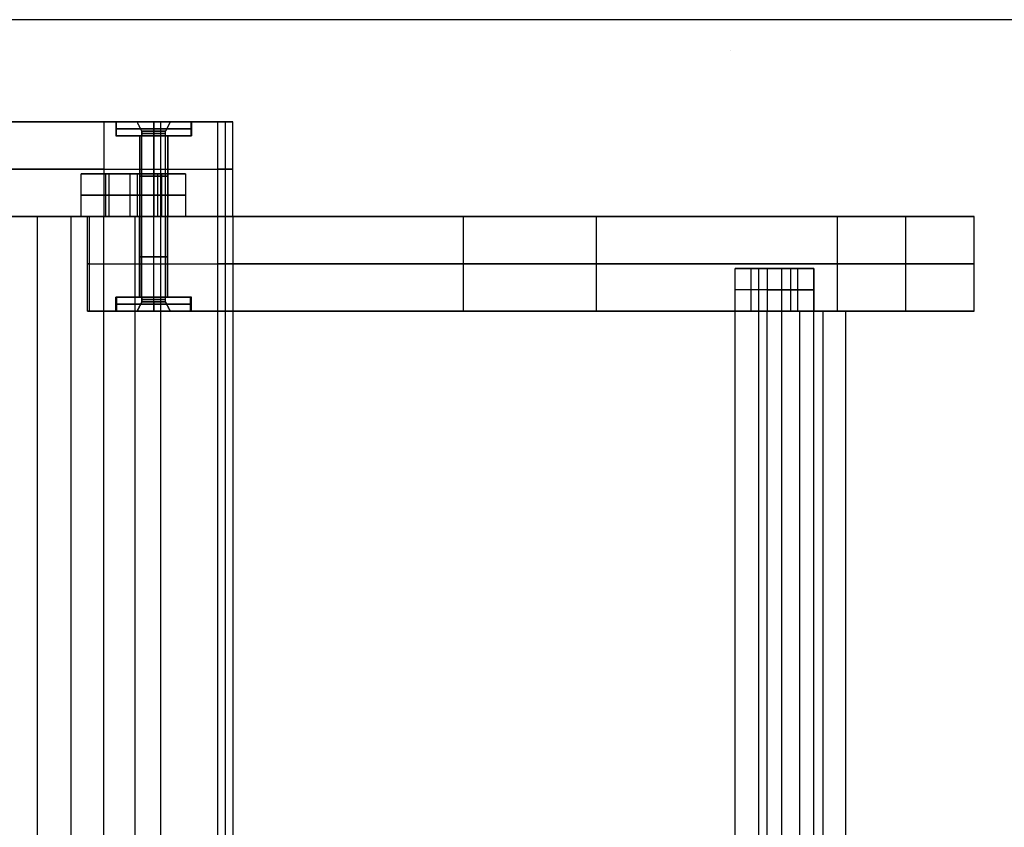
# Model space of a CAD drawing. Header units: millimetres. Extents: x -650 to 650, y -314 to 316.
# Tile 13 of 20: x -483 to -275, y 146 to 316. Entities that reach past the tile are written whole.
import ezdxf

# ---------------------------------------------------------------- set-up
doc = ezdxf.new("R2010")
doc.units = ezdxf.units.MM
doc.layers.add('Default', color=7, linetype='Continuous', true_color=0x000000)

msp = doc.modelspace()

# ---------------------------------------------------------------- linework, layer by layer
at = {"layer": 'Default'}
for p, q in [((-457.94, 294.45, 628.16), (-462.44, 294.45, 628.16)), ((-462.44, 294.45, 628.16), (-462.44, 291.45, 628.16)), ((-450.94, 294.45, 628.16), (-457.94, 294.45, 628.16)), ((-454.44, 294.45, 624.66), (-454.44, 294.45, 631.66)), ((-454.44, 291.45, 636.16), (-454.44, 294.45, 636.16)), ((-454.44, 294.45, 620.16), (-454.44, 294.45, 624.66)), ((-454.44, 294.45, 631.66), (-454.44, 294.45, 636.16)), ((-454.44, 291.45, 620.16), (-454.44, 294.45, 620.16)), ((-454.44, 294.45, 620.16), (-454.44, 291.45, 620.16)), ((-454.44, 294.45, 636.16), (-454.44, 291.45, 636.16)), ((-452.93, 274.45, 723.25), (-452.93, 294.45, 723.25)), ((-446.44, 294.45, 628.16), (-450.94, 294.45, 628.16)), ((-446.44, 294.45, 628.16), (-446.44, 291.45, 628.16)), ((-439.32, 294.45, 682.26), (-439.32, 274.45, 682.26)), ((-462.44, 291.45, 628.16), (-456.94, 291.45, 628.16)), ((-457.44, 291.45, 628.16), (-462.44, 291.45, 628.16)), ((-457.44, 291.45, 628.16), (-457.44, 274.45, 628.16)), ((-454.44, 256.45, 630.66), (-454.44, 292.45, 630.66)), ((-454.44, 256.45, 625.67), (-454.44, 292.45, 625.67)), ((-454.44, 291.45, 630.66), (-454.44, 292.45, 630.66)), ((-454.44, 291.45, 625.67), (-454.44, 292.45, 625.67)), ((-454.44, 291.45, 620.16), (-454.44, 291.45, 625.67)), ((-454.44, 291.45, 630.66), (-454.44, 291.45, 636.16)), ((-454.44, 291.45, 620.16), (-454.44, 291.45, 625.16)), ((-454.44, 291.45, 631.16), (-454.44, 291.45, 636.16)), ((-454.44, 291.45, 625.16), (-454.44, 274.45, 625.16)), ((-454.44, 291.45, 631.16), (-454.44, 274.45, 631.16)), ((-451.94, 291.45, 628.16), (-446.44, 291.45, 628.16)), ((-446.44, 291.45, 628.16), (-451.44, 291.45, 628.16)), ((-451.44, 291.45, 628.16), (-451.44, 274.45, 628.16)), ((-464.93, 284.45, 723.25), (-601.7, 284.45, 1.08)), ((-558.95, 284.45, 1.08), (-437.71, 284.45, 641.28)), ((-464.93, 284.45, 723.25), (-440.93, 284.45, 723.25)), ((-464.82, 283.45, 680.85), (-452.6, 283.45, 680.85)), ((-452.6, 283.45, 680.85), (-464.82, 283.45, 680.85)), ((-464.61, 283.45, 681.97), (-464.61, 274.45, 681.97)), ((-464.61, 283.45, 681.97), (-464.61, 274.45, 681.97)), ((-463.83, 274.45, 653.83), (-463.83, 283.45, 653.83)), ((-463.83, 274.45, 653.83), (-463.83, 283.45, 653.83)), ((-458.71, 283.45, 652.86), (-458.71, 283.45, 708.84)), ((-458.71, 283.45, 652.86), (-458.71, 283.45, 708.84)), ((-453.59, 274.45, 707.87), (-453.59, 283.45, 707.87)), ((-453.59, 274.45, 707.87), (-453.59, 283.45, 707.87)), ((-452.81, 283.45, 679.73), (-452.81, 274.45, 679.73)), ((-452.81, 283.45, 679.73), (-452.81, 274.45, 679.73)), ((-437.71, 284.45, 641.28), (-440.93, 284.45, 723.25)), ((-469.72, 278.95, 654.95), (-459.49, 278.95, 708.99)), ((-469.72, 278.95, 654.95), (-457.93, 278.95, 652.71)), ((-457.93, 278.95, 652.71), (-469.72, 278.95, 654.95)), ((-459.49, 278.95, 708.99), (-469.72, 278.95, 654.95)), ((-447.7, 278.95, 706.75), (-459.49, 278.95, 708.99)), ((-459.49, 278.95, 708.99), (-447.7, 278.95, 706.75)), ((-447.7, 278.95, 706.75), (-457.93, 278.95, 652.71)), ((-457.93, 278.95, 652.71), (-447.7, 278.95, 706.75)), ((-464.55, 274.45, 682.26), (-472.69, 274.45, 682.26)), ((-471.95, 274.45, 686.17), (-471.95, -265.55, 686.17)), ((-468.44, 254.45, 628.16), (-468.44, 274.45, 628.16)), ((-458.34, -265.55, 645.19), (-458.34, 274.45, 645.19)), ((-458.34, 274.45, 645.19), (-458.34, 274.45, 652.79)), ((-458.34, 274.45, 708.77), (-458.34, 274.45, 723.25)), ((-457.44, 257.45, 628.16), (-457.44, 274.45, 628.16)), ((-454.44, 254.45, 642.16), (-454.44, 274.45, 642.16)), ((-454.44, 257.45, 631.16), (-454.44, 274.45, 631.16)), ((-454.44, 257.45, 625.16), (-454.44, 274.45, 625.16)), ((-452.93, -265.55, 723.25), (-452.93, 274.45, 723.25)), ((-439.32, 274.45, 682.26), (-452.34, 274.45, 682.26)), ((-451.44, 257.45, 628.16), (-451.44, 274.45, 628.16)), ((-439.32, 274.45, 682.26), (-439.32, -265.55, 682.26)), ((-362.78, 274.45, 323.13), (-391.67, 274.45, 323.13)), ((-389.08, 274.45, 312.9), (-389.08, 254.45, 312.9)), ((-376.35, 274.45, 262.64), (-376.35, 274.45, 376.74)), ((-361.06, 274.45, 316.34), (-361.06, 254.45, 316.34)), ((-295.7, 254.45, 1.08), (-295.7, 274.45, 1.08)), ((-468.01, 264.45, 624.73), (-310.14, 264.45, 1.08)), ((-281.26, 264.45, 1.08), (-440.87, 264.45, 631.6)), ((-310.14, 264.45, 1.08), (-281.26, 264.45, 1.08)), ((-328.31, 254.45, 144.17), (-328.31, 263.45, 144.17)), ((-327.02, 263.45, 124.78), (-319.8, 263.45, 124.78)), ((-319.8, 263.45, 124.78), (-327.02, 263.45, 124.78)), ((-326.8, 263.45, 123.92), (-326.8, 254.45, 123.92)), ((-326.8, 263.45, 123.92), (-326.8, -254.55, 123.92)), ((-323.41, 263.45, 110.52), (-323.41, 263.45, 139.04)), ((-323.41, 263.45, 110.52), (-323.41, 263.45, 139.04)), ((-320.01, 263.45, 125.64), (-320.01, 254.45, 125.64)), ((-320.01, 263.45, 125.64), (-320.01, 254.45, 125.64)), ((-318.5, 254.45, 105.39), (-318.5, 263.45, 105.39)), ((-315.11, -245.55, 106.25), (-315.11, 263.45, 106.25)), ((-324.92, 258.95, 145.03), (-331.71, 258.95, 143.31)), ((-321.89, 258.95, 104.53), (-331.71, 258.95, 143.31)), ((-324.92, 258.95, 145.03), (-315.11, 258.95, 106.25)), ((-315.11, 258.95, 106.25), (-324.92, 258.95, 145.03)), ((-321.89, 258.95, 104.53), (-315.11, 258.95, 106.25)), ((-456.94, 257.45, 628.16), (-462.44, 257.45, 628.16)), ((-462.44, 257.45, 628.16), (-457.44, 257.45, 628.16)), ((-462.44, 254.45, 628.16), (-462.44, 257.45, 628.16)), ((-454.44, 256.45, 630.66), (-454.44, 257.45, 630.66)), ((-454.44, 254.45, 636.16), (-454.44, 257.45, 636.16)), ((-454.44, 257.45, 620.16), (-454.44, 257.45, 625.67)), ((-454.44, 257.45, 630.66), (-454.44, 257.45, 636.16)), ((-454.44, 256.45, 625.67), (-454.44, 257.45, 625.67)), ((-454.44, 254.45, 620.16), (-454.44, 257.45, 620.16)), ((-454.44, 257.45, 620.16), (-454.44, 257.45, 625.16)), ((-454.44, 257.45, 631.16), (-454.44, 257.45, 636.16)), ((-454.44, 254.45, 636.16), (-454.44, 257.45, 636.16)), ((-454.44, 254.45, 620.16), (-454.44, 257.45, 620.16)), ((-446.44, 257.45, 628.16), (-451.94, 257.45, 628.16)), ((-451.44, 257.45, 628.16), (-446.44, 257.45, 628.16)), ((-446.44, 254.45, 628.16), (-446.44, 257.45, 628.16)), ((-462.44, 254.45, 628.16), (-457.94, 254.45, 628.16)), ((-457.94, 254.45, 628.16), (-450.94, 254.45, 628.16)), ((-454.44, 254.45, 624.66), (-454.44, 254.45, 631.66)), ((-454.44, 254.45, 620.16), (-454.44, 254.45, 624.66)), ((-454.44, 254.45, 631.66), (-454.44, 254.45, 636.16)), ((-450.94, 254.45, 628.16), (-446.44, 254.45, 628.16)), ((-391.67, 254.45, 323.13), (-362.78, 254.45, 323.13)), ((-376.35, 254.45, 262.64), (-376.35, 254.45, 376.74)), ((-324.92, -245.55, 145.03), (-324.92, 254.45, 145.03)), ((-313.01, 254.45, 126.5), (-320.23, 254.45, 126.5)), ((-316.62, 254.45, 112.24), (-316.62, 254.45, 140.76)), ((-313.23, 254.45, 127.36), (-313.23, -245.55, 127.36))]:
    msp.add_line(p, q, dxfattribs=at)
at = {"layer": 'Default', "extrusion": (0, -1, 0)}
for centre, radius, start, end in [((-454.44, 628.16, -292.95), 8, 169.276, 349.276), ((-454.44, 628.16, -292.95), 8, 349.276, 169.276), ((-454.44, 628.16, -282.95), 3, 169.276, 349.276), ((-454.44, 628.16, -282.95), 3, 349.276, 169.276)]:
    msp.add_arc(centre, radius, start, end, dxfattribs=at)
at = {"layer": 'Default', "extrusion": (0, 1, 0)}
for centre, radius, start, end in [((454.44, 628.16, 292.95), 8, 0, 180), ((454.44, 628.16, 292.95), 8, 180, 0), ((454.44, 628.16, 291.95), 2.5, 0, 180), ((454.44, 628.16, 291.95), 2.5, 180, 0), ((454.44, 628.16, 274.45), 2.5, 0, 180), ((454.44, 628.16, 274.45), 2.5, 180, 0), ((454.44, 628.16, 264.45), 14, 345.7948, 165.7948), ((454.44, 628.16, 265.95), 3, 345.7948, 165.7948), ((454.44, 628.16, 265.95), 3, 165.7948, 345.7948), ((454.44, 628.16, 255.95), 8, 345.7948, 165.7948), ((454.44, 628.16, 255.95), 8, 0, 180), ((454.44, 628.16, 255.95), 8, 180, 0), ((454.44, 628.16, 255.95), 8, 165.7948, 345.7948), ((454.44, 628.16, 256.95), 2.5, 0, 180), ((454.44, 628.16, 256.95), 2.5, 180, 0)]:
    msp.add_arc(centre, radius, start, end, dxfattribs=at)
at = {"layer": 'Default'}
for points in [[(650.07, 315.99, 724.69), (0.07, 315.99, 724.69), (-649.93, 315.99, 724.69)], [(650.07, 315.99, 754.69), (0.07, 315.99, 754.69), (-649.93, 315.99, 754.69)], [(650.07, 315.99, 739.69), (0.07, 315.99, 739.69), (-649.93, 315.99, 739.69)], [(-332.6, 309.45, 148.77), (-332.6, 309.45, 149.77), (-332.6, 309.45, 150.77)], [(-464.93, 294.45, 723.25), (-533.31, 294.45, 362.17), (-601.7, 294.45, 1.08)], [(-558.95, 294.45, 1.08), (-498.33, 294.45, 321.18), (-437.71, 294.45, 641.28)], [(-440.93, 294.45, 723.25), (-452.93, 294.45, 723.25), (-464.93, 294.45, 723.25)], [(-464.93, 294.45, 723.25), (-464.93, 284.45, 723.25), (-464.93, 274.45, 723.25)], [(-462.44, 294.45, 628.16), (-462.44, 292.95, 628.16), (-462.44, 291.45, 628.16)], [(-462.3, 291.45, 629.65), (-462.3, 292.95, 629.65), (-462.3, 294.45, 629.65)], [(-456.94, 292.45, 628.16), (-457.44, 293.45, 628.16), (-457.94, 294.45, 628.16)], [(-456.94, 292.45, 628.16), (-457.44, 293.45, 628.16), (-457.94, 294.45, 628.16)], [(-454.44, 292.45, 625.67), (-454.44, 293.45, 625.17), (-454.44, 294.45, 624.66)], [(-454.44, 292.45, 630.66), (-454.44, 293.45, 631.16), (-454.44, 294.45, 631.66)], [(-454.44, 292.45, 630.66), (-454.44, 293.45, 631.16), (-454.44, 294.45, 631.66)], [(-454.44, 292.45, 625.67), (-454.44, 293.45, 625.17), (-454.44, 294.45, 624.66)], [(-450.94, 294.45, 628.16), (-451.44, 293.45, 628.16), (-451.94, 292.45, 628.16)], [(-450.94, 294.45, 628.16), (-451.44, 293.45, 628.16), (-451.94, 292.45, 628.16)], [(-446.58, 294.45, 626.68), (-446.58, 292.95, 626.68), (-446.58, 291.45, 626.68)], [(-446.44, 291.45, 628.16), (-446.44, 292.95, 628.16), (-446.44, 294.45, 628.16)], [(-440.93, 274.45, 723.25), (-440.93, 284.45, 723.25), (-440.93, 294.45, 723.25)], [(-437.71, 294.45, 641.28), (-439.32, 294.45, 682.26), (-440.93, 294.45, 723.25)], [(-437.71, 274.45, 641.28), (-437.71, 284.45, 641.28), (-437.71, 294.45, 641.28)], [(-457.39, 291.45, 628.72), (-457.39, 282.95, 628.72), (-457.39, 274.45, 628.72)], [(-456.94, 256.45, 628.16), (-456.94, 274.45, 628.16), (-456.94, 292.45, 628.16)], [(-456.94, 292.45, 628.16), (-456.94, 291.95, 628.16), (-456.94, 291.45, 628.16)], [(-451.94, 256.45, 628.16), (-451.94, 274.45, 628.16), (-451.94, 292.45, 628.16)], [(-451.94, 291.45, 628.16), (-451.94, 291.95, 628.16), (-451.94, 292.45, 628.16)], [(-451.49, 291.45, 627.61), (-451.49, 282.95, 627.61), (-451.49, 274.45, 627.61)], [(-469.72, 274.45, 654.95), (-469.72, 278.95, 654.95), (-469.72, 283.45, 654.95)], [(-459.49, 283.45, 708.99), (-464.61, 283.45, 681.97), (-469.72, 283.45, 654.95)], [(-469.72, 283.45, 654.95), (-463.83, 283.45, 653.83), (-457.93, 283.45, 652.71)], [(-469.72, 283.45, 654.95), (-463.83, 283.45, 653.83), (-457.93, 283.45, 652.71)], [(-469.72, 274.45, 654.95), (-469.72, 278.95, 654.95), (-469.72, 283.45, 654.95)], [(-459.49, 283.45, 708.99), (-464.61, 283.45, 681.97), (-469.72, 283.45, 654.95)], [(-459.49, 283.45, 708.99), (-459.49, 278.95, 708.99), (-459.49, 274.45, 708.99)], [(-447.7, 283.45, 706.75), (-453.59, 283.45, 707.87), (-459.49, 283.45, 708.99)], [(-447.7, 283.45, 706.75), (-453.59, 283.45, 707.87), (-459.49, 283.45, 708.99)], [(-459.49, 283.45, 708.99), (-459.49, 278.95, 708.99), (-459.49, 274.45, 708.99)], [(-457.93, 283.45, 652.71), (-452.81, 283.45, 679.73), (-447.7, 283.45, 706.75)], [(-457.93, 283.45, 652.71), (-457.93, 278.95, 652.71), (-457.93, 274.45, 652.71)], [(-457.93, 283.45, 652.71), (-457.93, 278.95, 652.71), (-457.93, 274.45, 652.71)], [(-457.93, 283.45, 652.71), (-452.81, 283.45, 679.73), (-447.7, 283.45, 706.75)], [(-447.7, 283.45, 706.75), (-447.7, 278.95, 706.75), (-447.7, 274.45, 706.75)], [(-447.7, 283.45, 706.75), (-447.7, 278.95, 706.75), (-447.7, 274.45, 706.75)], [(-601.7, 274.45, 1.08), (-533.31, 274.45, 362.17), (-464.93, 274.45, 723.25)], [(-437.71, 274.45, 641.28), (-498.33, 274.45, 321.18), (-558.95, 274.45, 1.08)], [(-478.97, -265.55, 649.1), (-478.97, 4.45, 649.1), (-478.97, 274.45, 649.1)], [(-478.97, 274.45, 649.1), (-458.34, 274.45, 645.19), (-437.71, 274.45, 641.28)], [(-464.93, 274.45, 723.25), (-471.95, 274.45, 686.17), (-478.97, 274.45, 649.1)], [(-469.72, 274.45, 654.95), (-464.61, 274.45, 681.97), (-459.49, 274.45, 708.99)], [(-457.93, 274.45, 652.71), (-463.83, 274.45, 653.83), (-469.72, 274.45, 654.95)], [(-469.72, 274.45, 654.95), (-463.83, 274.45, 653.83), (-457.93, 274.45, 652.71)], [(-459.49, 274.45, 708.99), (-464.61, 274.45, 681.97), (-469.72, 274.45, 654.95)], [(-468.01, 254.45, 624.73), (-468.01, 264.45, 624.73), (-468.01, 274.45, 624.73)], [(-468.01, 274.45, 624.73), (-389.08, 274.45, 312.9), (-310.14, 274.45, 1.08)], [(-464.93, 274.45, 723.25), (-452.93, 274.45, 723.25), (-440.93, 274.45, 723.25)], [(-464.93, -265.55, 723.25), (-464.93, 4.45, 723.25), (-464.93, 274.45, 723.25)], [(-440.93, 274.45, 723.25), (-452.93, 274.45, 723.25), (-464.93, 274.45, 723.25)], [(-459.49, 274.45, 708.99), (-453.59, 274.45, 707.87), (-447.7, 274.45, 706.75)], [(-447.7, 274.45, 706.75), (-453.59, 274.45, 707.87), (-459.49, 274.45, 708.99)], [(-447.7, 274.45, 706.75), (-452.81, 274.45, 679.73), (-457.93, 274.45, 652.71)], [(-457.93, 274.45, 652.71), (-452.81, 274.45, 679.73), (-447.7, 274.45, 706.75)], [(-457.35, 274.45, 627.43), (-457.35, 265.95, 627.43), (-457.35, 257.45, 627.43)], [(-451.53, 257.45, 628.9), (-451.53, 265.95, 628.9), (-451.53, 274.45, 628.9)], [(-440.93, 274.45, 723.25), (-439.32, 274.45, 682.26), (-437.71, 274.45, 641.28)], [(-440.93, -265.55, 723.25), (-440.93, 4.45, 723.25), (-440.93, 274.45, 723.25)], [(-437.71, 274.45, 641.28), (-439.32, 274.45, 682.26), (-440.93, 274.45, 723.25)], [(-440.87, 254.45, 631.6), (-440.87, 264.45, 631.6), (-440.87, 274.45, 631.6)], [(-281.26, 274.45, 1.08), (-361.06, 274.45, 316.34), (-440.87, 274.45, 631.6)], [(-437.71, 274.45, 641.28), (-437.71, 4.45, 641.28), (-437.71, -265.55, 641.28)], [(-310.14, 274.45, 1.08), (-310.14, 264.45, 1.08), (-310.14, 254.45, 1.08)], [(-310.14, 274.45, 1.08), (-295.7, 274.45, 1.08), (-281.26, 274.45, 1.08)], [(-281.26, 254.45, 1.08), (-281.26, 264.45, 1.08), (-281.26, 274.45, 1.08)], [(-331.71, 254.45, 143.31), (-331.71, 258.95, 143.31), (-331.71, 263.45, 143.31)], [(-324.92, 263.45, 145.03), (-328.31, 263.45, 144.17), (-331.71, 263.45, 143.31)], [(-331.71, 263.45, 143.31), (-326.8, 263.45, 123.92), (-321.89, 263.45, 104.53)], [(-331.71, -254.55, 143.31), (-331.71, 4.45, 143.31), (-331.71, 263.45, 143.31)], [(-321.89, 263.45, 104.53), (-326.8, 263.45, 123.92), (-331.71, 263.45, 143.31)], [(-331.71, 263.45, 143.31), (-328.31, 263.45, 144.17), (-324.92, 263.45, 145.03)], [(-324.92, 263.45, 145.03), (-324.92, 258.95, 145.03), (-324.92, 254.45, 145.03)], [(-315.11, 263.45, 106.25), (-320.01, 263.45, 125.64), (-324.92, 263.45, 145.03)], [(-324.92, 263.45, 145.03), (-324.92, 258.95, 145.03), (-324.92, 254.45, 145.03)], [(-324.92, 263.45, 145.03), (-320.01, 263.45, 125.64), (-315.11, 263.45, 106.25)], [(-321.89, 263.45, 104.53), (-318.5, 263.45, 105.39), (-315.11, 263.45, 106.25)], [(-321.89, 263.45, 104.53), (-321.89, 258.95, 104.53), (-321.89, 254.45, 104.53)], [(-321.89, 263.45, 104.53), (-321.89, 4.45, 104.53), (-321.89, -254.55, 104.53)], [(-315.11, 263.45, 106.25), (-318.5, 263.45, 105.39), (-321.89, 263.45, 104.53)], [(-315.11, 263.45, 106.25), (-315.11, 258.95, 106.25), (-315.11, 254.45, 106.25)], [(-315.11, 254.45, 106.25), (-315.11, 258.95, 106.25), (-315.11, 263.45, 106.25)], [(-462.44, 257.45, 628.16), (-462.44, 255.95, 628.16), (-462.44, 254.45, 628.16)], [(-462.19, 254.45, 626.2), (-462.19, 255.95, 626.2), (-462.19, 257.45, 626.2)], [(-456.94, 256.45, 628.16), (-457.44, 255.45, 628.16), (-457.94, 254.45, 628.16)], [(-457.94, 254.45, 628.16), (-457.44, 255.45, 628.16), (-456.94, 256.45, 628.16)], [(-456.94, 257.45, 628.16), (-456.94, 256.95, 628.16), (-456.94, 256.45, 628.16)], [(-454.44, 256.45, 630.66), (-454.44, 255.45, 631.16), (-454.44, 254.45, 631.66)], [(-454.44, 256.45, 625.67), (-454.44, 255.45, 625.17), (-454.44, 254.45, 624.66)], [(-454.44, 256.45, 630.66), (-454.44, 255.45, 631.16), (-454.44, 254.45, 631.66)], [(-454.44, 256.45, 625.67), (-454.44, 255.45, 625.17), (-454.44, 254.45, 624.66)], [(-451.94, 256.45, 628.16), (-451.94, 256.95, 628.16), (-451.94, 257.45, 628.16)], [(-450.94, 254.45, 628.16), (-451.44, 255.45, 628.16), (-451.94, 256.45, 628.16)], [(-451.94, 256.45, 628.16), (-451.44, 255.45, 628.16), (-450.94, 254.45, 628.16)], [(-446.68, 254.45, 630.13), (-446.68, 255.95, 630.13), (-446.68, 257.45, 630.13)], [(-446.44, 254.45, 628.16), (-446.44, 255.95, 628.16), (-446.44, 257.45, 628.16)], [(-310.14, 254.45, 1.08), (-389.08, 254.45, 312.9), (-468.01, 254.45, 624.73)], [(-440.87, 254.45, 631.6), (-361.06, 254.45, 316.34), (-281.26, 254.45, 1.08)], [(-331.71, 254.45, 143.31), (-328.31, 254.45, 144.17), (-324.92, 254.45, 145.03)], [(-321.89, 254.45, 104.53), (-326.8, 254.45, 123.92), (-331.71, 254.45, 143.31)], [(-324.92, 254.45, 145.03), (-320.01, 254.45, 125.64), (-315.11, 254.45, 106.25)], [(-324.92, 254.45, 145.03), (-320.01, 254.45, 125.64), (-315.11, 254.45, 106.25)], [(-324.92, 254.45, 145.03), (-321.53, 254.45, 145.89), (-318.14, 254.45, 146.75)], [(-315.11, 254.45, 106.25), (-318.5, 254.45, 105.39), (-321.89, 254.45, 104.53)], [(-318.14, 254.45, 146.75), (-318.14, 4.45, 146.75), (-318.14, -245.55, 146.75)], [(-318.14, 254.45, 146.75), (-313.23, 254.45, 127.36), (-308.32, 254.45, 107.97)], [(-308.32, 254.45, 107.97), (-311.71, 254.45, 107.11), (-315.11, 254.45, 106.25)], [(-281.26, 254.45, 1.08), (-295.7, 254.45, 1.08), (-310.14, 254.45, 1.08)], [(-308.32, -245.55, 107.97), (-308.32, 4.45, 107.97), (-308.32, 254.45, 107.97)]]:
    msp.add_open_spline(points, degree=2, dxfattribs=at)
for points, weights, knots in [([(-446.44, 294.45, 628.16), (-446.44, 294.45, 636.16), (-454.44, 294.45, 636.16), (-462.44, 294.45, 636.16), (-462.44, 294.45, 628.16)], [1, 0.707106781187, 1, 0.707106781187, 1], [0, 0, 0, 16, 16, 32, 32, 32]), ([(-446.44, 294.45, 628.16), (-446.44, 294.45, 620.16), (-454.44, 294.45, 620.16), (-462.44, 294.45, 620.16), (-462.44, 294.45, 628.16)], [1, 0.707106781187, 1, 0.707106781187, 1], [-32, -32, -32, -16, -16, 0, 0, 0]), ([(-462.3, 294.45, 629.65), (-463.79, 294.45, 621.79), (-455.93, 294.45, 620.3), (-448.07, 294.45, 618.82), (-446.58, 294.45, 626.68)], [1, 0.707106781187, 1, 0.707106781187, 1], [-32, -32, -32, -16, -16, 0, 0, 0]), ([(-446.58, 294.45, 626.68), (-445.09, 294.45, 634.54), (-452.95, 294.45, 636.02), (-460.81, 294.45, 637.51), (-462.3, 294.45, 629.65)], [1, 0.707106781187, 1, 0.707106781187, 1], [-32, -32, -32, -16, -16, 0, 0, 0]), ([(-457.94, 294.45, 628.16), (-457.94, 294.45, 624.66), (-454.44, 294.45, 624.66), (-450.94, 294.45, 624.66), (-450.94, 294.45, 628.16)], [1, 0.707106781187, 1, 0.707106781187, 1], [0, 0, 0, 7, 7, 14, 14, 14]), ([(-457.94, 294.45, 628.16), (-457.94, 294.45, 631.66), (-454.44, 294.45, 631.66), (-450.94, 294.45, 631.66), (-450.94, 294.45, 628.16)], [1, 0.707106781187, 1, 0.707106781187, 1], [-14, -14, -14, -7, -7, 0, 0, 0]), ([(-457.94, 294.45, 628.16), (-457.94, 294.45, 631.66), (-454.44, 294.45, 631.66), (-450.94, 294.45, 631.66), (-450.94, 294.45, 628.16)], [1, 0.707106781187, 1, 0.707106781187, 1], [0, 0, 0, 7, 7, 14, 14, 14]), ([(-457.94, 294.45, 628.16), (-457.94, 294.45, 624.66), (-454.44, 294.45, 624.66), (-450.94, 294.45, 624.66), (-450.94, 294.45, 628.16)], [1, 0.707106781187, 1, 0.707106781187, 1], [-14, -14, -14, -7, -7, 0, 0, 0]), ([(-462.44, 291.45, 628.16), (-462.44, 291.45, 636.16), (-454.44, 291.45, 636.16), (-446.44, 291.45, 636.16), (-446.44, 291.45, 628.16)], [1, 0.707106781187, 1, 0.707106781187, 1], [0, 0, 0, 16, 16, 32, 32, 32]), ([(-462.44, 291.45, 628.16), (-462.44, 291.45, 620.16), (-454.44, 291.45, 620.16), (-446.44, 291.45, 620.16), (-446.44, 291.45, 628.16)], [1, 0.707106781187, 1, 0.707106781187, 1], [-32, -32, -32, -16, -16, 0, 0, 0]), ([(-446.58, 291.45, 626.68), (-448.07, 291.45, 618.82), (-455.93, 291.45, 620.3), (-463.79, 291.45, 621.79), (-462.3, 291.45, 629.65)], [1, 0.707106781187, 1, 0.707106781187, 1], [-32, -32, -32, -16, -16, 0, 0, 0]), ([(-462.3, 291.45, 629.65), (-460.81, 291.45, 637.51), (-452.95, 291.45, 636.02), (-445.09, 291.45, 634.54), (-446.58, 291.45, 626.68)], [1, 0.707106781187, 1, 0.707106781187, 1], [-32, -32, -32, -16, -16, 0, 0, 0]), ([(-457.39, 291.45, 628.72), (-457.95, 291.45, 625.78), (-455, 291.45, 625.22), (-452.05, 291.45, 624.66), (-451.49, 291.45, 627.61)], [1, 0.707106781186, 1, 0.707106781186, 1], [-12, -12, -12, -6, -6, 0, 0, 0]), ([(-451.49, 291.45, 627.61), (-450.93, 291.45, 630.55), (-453.88, 291.45, 631.11), (-456.83, 291.45, 631.67), (-457.39, 291.45, 628.72)], [1, 0.707106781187, 1, 0.707106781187, 1], [-12, -12, -12, -6, -6, 0, 0, 0]), ([(-451.94, 292.45, 628.16), (-451.94, 292.45, 625.67), (-454.44, 292.45, 625.67), (-456.94, 292.45, 625.67), (-456.94, 292.45, 628.16)], [1, 0.707106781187, 1, 0.707106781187, 1], [0, 0, 0, 4.996949, 4.996949, 9.993898, 9.993898, 9.993898]), ([(-451.94, 292.45, 628.16), (-451.94, 292.45, 630.66), (-454.44, 292.45, 630.66), (-456.94, 292.45, 630.66), (-456.94, 292.45, 628.16)], [1, 0.707106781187, 1, 0.707106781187, 1], [0, 0, 0, 4.996949, 4.996949, 9.993898, 9.993898, 9.993898]), ([(-451.94, 292.45, 628.16), (-451.94, 292.45, 630.66), (-454.44, 292.45, 630.66), (-456.94, 292.45, 630.66), (-456.94, 292.45, 628.16)], [1, 0.707106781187, 1, 0.707106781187, 1], [-9.993898, -9.993898, -9.993898, -4.996949, -4.996949, 0, 0, 0]), ([(-456.94, 292.45, 628.16), (-456.94, 292.45, 625.67), (-454.44, 292.45, 625.67), (-451.94, 292.45, 625.67), (-451.94, 292.45, 628.16)], [1, 0.707106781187, 1, 0.707106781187, 1], [-9.993898, -9.993898, -9.993898, -4.996949, -4.996949, 0, 0, 0]), ([(-456.94, 291.45, 628.16), (-456.94, 291.45, 630.66), (-454.44, 291.45, 630.66), (-451.94, 291.45, 630.66), (-451.94, 291.45, 628.16)], [1, 0.707106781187, 1, 0.707106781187, 1], [-9.993898, -9.993898, -9.993898, -4.996949, -4.996949, 0, 0, 0]), ([(-451.94, 291.45, 628.16), (-451.94, 291.45, 625.67), (-454.44, 291.45, 625.67), (-456.94, 291.45, 625.67), (-456.94, 291.45, 628.16)], [1, 0.707106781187, 1, 0.707106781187, 1], [-9.993898, -9.993898, -9.993898, -4.996949, -4.996949, 0, 0, 0]), ([(-440.87, 274.45, 631.6), (-444.3, 274.45, 645.17), (-457.87, 274.45, 641.74), (-471.45, 274.45, 638.3), (-468.01, 274.45, 624.73)], [1, 0.707106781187, 1, 0.707106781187, 1], [0, 0, 0, 28, 28, 56, 56, 56]), ([(-451.53, 274.45, 628.9), (-452.27, 274.45, 631.81), (-455.18, 274.45, 631.07), (-458.08, 274.45, 630.34), (-457.35, 274.45, 627.43)], [1, 0.707106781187, 1, 0.707106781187, 1], [-12, -12, -12, -6, -6, 0, 0, 0]), ([(-451.49, 274.45, 627.61), (-452.05, 274.45, 624.66), (-455, 274.45, 625.22), (-457.95, 274.45, 625.78), (-457.39, 274.45, 628.72)], [1, 0.707106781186, 1, 0.707106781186, 1], [-12, -12, -12, -6, -6, 0, 0, 0]), ([(-457.39, 274.45, 628.72), (-456.83, 274.45, 631.67), (-453.88, 274.45, 631.11), (-450.93, 274.45, 630.55), (-451.49, 274.45, 627.61)], [1, 0.707106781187, 1, 0.707106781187, 1], [-12, -12, -12, -6, -6, 0, 0, 0]), ([(-457.35, 274.45, 627.43), (-456.61, 274.45, 624.52), (-453.7, 274.45, 625.26), (-450.79, 274.45, 625.99), (-451.53, 274.45, 628.9)], [1, 0.707106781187, 1, 0.707106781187, 1], [-12, -12, -12, -6, -6, 0, 0, 0]), ([(-446.44, 257.45, 628.16), (-446.44, 257.45, 636.16), (-454.44, 257.45, 636.16), (-462.44, 257.45, 636.16), (-462.44, 257.45, 628.16)], [1, 0.707106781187, 1, 0.707106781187, 1], [0, 0, 0, 16, 16, 32, 32, 32]), ([(-446.44, 257.45, 628.16), (-446.44, 257.45, 620.16), (-454.44, 257.45, 620.16), (-462.44, 257.45, 620.16), (-462.44, 257.45, 628.16)], [1, 0.707106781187, 1, 0.707106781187, 1], [-32, -32, -32, -16, -16, 0, 0, 0]), ([(-446.68, 257.45, 630.13), (-448.65, 257.45, 637.88), (-456.4, 257.45, 635.92), (-464.16, 257.45, 633.96), (-462.19, 257.45, 626.2)], [1, 0.707106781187, 1, 0.707106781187, 1], [-32, -32, -32, -16, -16, 0, 0, 0]), ([(-462.19, 257.45, 626.2), (-460.23, 257.45, 618.45), (-452.48, 257.45, 620.41), (-444.72, 257.45, 622.37), (-446.68, 257.45, 630.13)], [1, 0.707106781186, 1, 0.707106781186, 1], [-32, -32, -32, -16, -16, 0, 0, 0]), ([(-457.35, 257.45, 627.43), (-458.08, 257.45, 630.34), (-455.18, 257.45, 631.07), (-452.27, 257.45, 631.81), (-451.53, 257.45, 628.9)], [1, 0.707106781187, 1, 0.707106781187, 1], [-12, -12, -12, -6, -6, 0, 0, 0]), ([(-451.53, 257.45, 628.9), (-450.79, 257.45, 625.99), (-453.7, 257.45, 625.26), (-456.61, 257.45, 624.52), (-457.35, 257.45, 627.43)], [1, 0.707106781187, 1, 0.707106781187, 1], [-12, -12, -12, -6, -6, 0, 0, 0]), ([(-451.94, 257.45, 628.16), (-451.94, 257.45, 630.66), (-454.44, 257.45, 630.66), (-456.94, 257.45, 630.66), (-456.94, 257.45, 628.16)], [1, 0.707106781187, 1, 0.707106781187, 1], [-9.993898, -9.993898, -9.993898, -4.996949, -4.996949, 0, 0, 0]), ([(-456.94, 257.45, 628.16), (-456.94, 257.45, 625.67), (-454.44, 257.45, 625.67), (-451.94, 257.45, 625.67), (-451.94, 257.45, 628.16)], [1, 0.707106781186, 1, 0.707106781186, 1], [-9.993898, -9.993898, -9.993898, -4.996949, -4.996949, 0, 0, 0]), ([(-451.94, 256.45, 628.16), (-451.94, 256.45, 630.66), (-454.44, 256.45, 630.66), (-456.94, 256.45, 630.66), (-456.94, 256.45, 628.16)], [1, 0.707106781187, 1, 0.707106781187, 1], [0, 0, 0, 4.996949, 4.996949, 9.993898, 9.993898, 9.993898]), ([(-456.94, 256.45, 628.16), (-456.94, 256.45, 625.67), (-454.44, 256.45, 625.67), (-451.94, 256.45, 625.67), (-451.94, 256.45, 628.16)], [1, 0.707106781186, 1, 0.707106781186, 1], [0, 0, 0, 4.996949, 4.996949, 9.993898, 9.993898, 9.993898]), ([(-456.94, 256.45, 628.16), (-456.94, 256.45, 630.66), (-454.44, 256.45, 630.66), (-451.94, 256.45, 630.66), (-451.94, 256.45, 628.16)], [1, 0.707106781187, 1, 0.707106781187, 1], [-9.993898, -9.993898, -9.993898, -4.996949, -4.996949, 0, 0, 0]), ([(-451.94, 256.45, 628.16), (-451.94, 256.45, 625.67), (-454.44, 256.45, 625.67), (-456.94, 256.45, 625.67), (-456.94, 256.45, 628.16)], [1, 0.707106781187, 1, 0.707106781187, 1], [-9.993898, -9.993898, -9.993898, -4.996949, -4.996949, 0, 0, 0]), ([(-468.01, 254.45, 624.73), (-471.45, 254.45, 638.3), (-457.87, 254.45, 641.74), (-444.3, 254.45, 645.17), (-440.87, 254.45, 631.6)], [1, 0.707106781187, 1, 0.707106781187, 1], [0, 0, 0, 28, 28, 56, 56, 56]), ([(-462.44, 254.45, 628.16), (-462.44, 254.45, 636.16), (-454.44, 254.45, 636.16), (-446.44, 254.45, 636.16), (-446.44, 254.45, 628.16)], [1, 0.707106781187, 1, 0.707106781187, 1], [0, 0, 0, 16, 16, 32, 32, 32]), ([(-462.44, 254.45, 628.16), (-462.44, 254.45, 620.16), (-454.44, 254.45, 620.16), (-446.44, 254.45, 620.16), (-446.44, 254.45, 628.16)], [1, 0.707106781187, 1, 0.707106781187, 1], [-32, -32, -32, -16, -16, 0, 0, 0]), ([(-462.19, 254.45, 626.2), (-464.16, 254.45, 633.96), (-456.4, 254.45, 635.92), (-448.65, 254.45, 637.88), (-446.68, 254.45, 630.13)], [1, 0.707106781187, 1, 0.707106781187, 1], [-32, -32, -32, -16, -16, 0, 0, 0]), ([(-446.68, 254.45, 630.13), (-444.72, 254.45, 622.37), (-452.48, 254.45, 620.41), (-460.23, 254.45, 618.45), (-462.19, 254.45, 626.2)], [1, 0.707106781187, 1, 0.707106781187, 1], [-32, -32, -32, -16, -16, 0, 0, 0]), ([(-457.94, 254.45, 628.16), (-457.94, 254.45, 631.66), (-454.44, 254.45, 631.66), (-450.94, 254.45, 631.66), (-450.94, 254.45, 628.16)], [1, 0.707106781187, 1, 0.707106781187, 1], [0, 0, 0, 7, 7, 14, 14, 14]), ([(-457.94, 254.45, 628.16), (-457.94, 254.45, 624.66), (-454.44, 254.45, 624.66), (-450.94, 254.45, 624.66), (-450.94, 254.45, 628.16)], [1, 0.707106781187, 1, 0.707106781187, 1], [-14, -14, -14, -7, -7, 0, 0, 0]), ([(-450.94, 254.45, 628.16), (-450.94, 254.45, 631.66), (-454.44, 254.45, 631.66), (-457.94, 254.45, 631.66), (-457.94, 254.45, 628.16)], [1, 0.707106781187, 1, 0.707106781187, 1], [0, 0, 0, 7, 7, 14, 14, 14]), ([(-450.94, 254.45, 628.16), (-450.94, 254.45, 624.66), (-454.44, 254.45, 624.66), (-457.94, 254.45, 624.66), (-457.94, 254.45, 628.16)], [1, 0.707106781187, 1, 0.707106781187, 1], [-14, -14, -14, -7, -7, 0, 0, 0])]:
    msp.add_rational_spline(points, weights, degree=2, knots=knots, dxfattribs=at)

doc.saveas('drawing.dxf')
